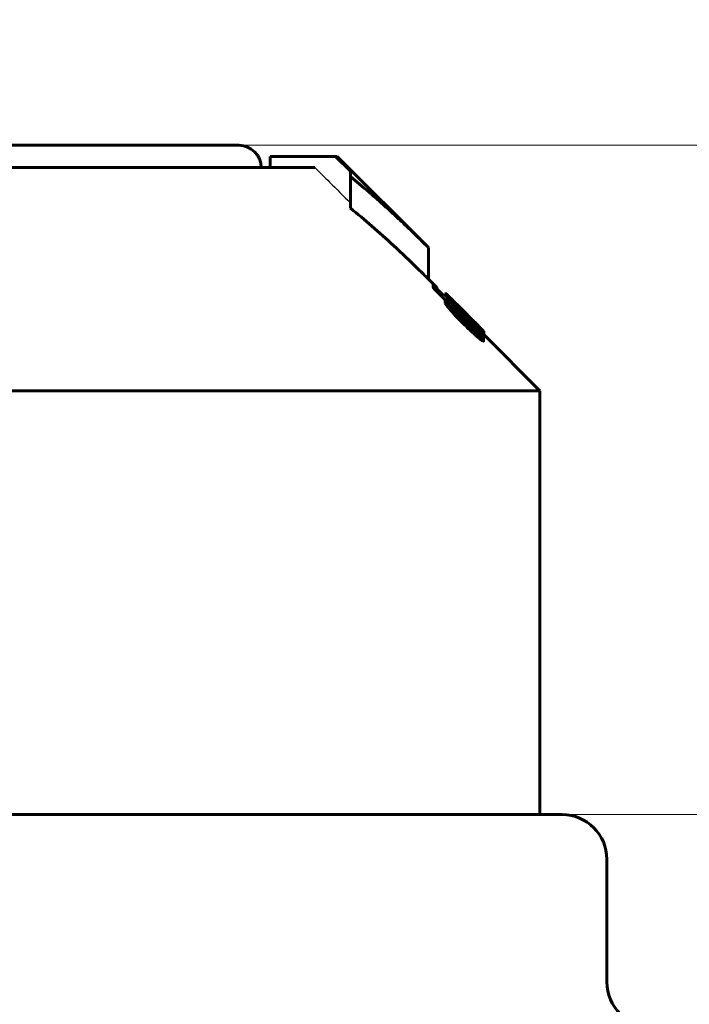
# Model space of a CAD drawing. Header units: millimetres. Extents: x 0 to 841, y 0 to 594.
# Tile 22 of 25: x 647 to 677, y 348 to 392. Entities that reach past the tile are written whole.
import ezdxf

# ---------------------------------------------------------------- set-up
doc = ezdxf.new("R2010")
doc.units = ezdxf.units.MM
for name, pattern in [('K5LT-1', [0]), ('K5LT_BASIC', [0]), ('K5LT_THIN', [0])]:
    doc.linetypes.add(name, pattern=pattern)
doc.layers.add('Системный слой', color=7, linetype='Continuous')
doc.layers.add('Системный слой (1)', color=7, linetype='Continuous', true_color=0x6c6c6c)
doc.styles.add('KDIMTEXTSTYLE', font='txt', dxfattribs={"width": 0.96, "oblique": 15, "height": 5})
doc.styles.add('KTEXTSTYLE', font='txt', dxfattribs={"width": 0.96, "height": 5})
doc.dimstyles.new('KDIMSTYLE (1.00)', dxfattribs={"dimtxt": 5, "dimasz": 1, "dimexe": 2, "dimexo": 0, "dimgap": 1, "dimtad": 1, "dimtxsty": 'KDIMTEXTSTYLE', "dimsah": 1, "dimcen": 0, "dimdle": 1, "dimadec": 0, "dimazin": 0, "dimtfac": 0.667, "dimtmove": 0, "dimatfit": 3, "dimfxl": 1, "dimtvp": 1, "dimtolj": 1, "dimtzin": 0, "dimarcsym": 0})

# ---------------------------------------------------------------- blocks, each defined once
blk = doc.blocks.new('U67')
at = {"layer": 'Системный слой (1)', "color": 150, "linetype": 'K5LT_BASIC', "lineweight": 60, "true_color": 0x0080ff}
for p, q in [((666.217, 379.948), (666.247, 379.917)), ((666.247, 379.917), (666.323, 379.841))]:
    blk.add_line(p, q, dxfattribs=at)
blk = doc.blocks.new('U68')
at = {"layer": 'Системный слой (1)', "color": 150, "linetype": 'K5LT_BASIC', "lineweight": 60, "true_color": 0x0080ff}
for p, q in [((667.894, 378.078), (667.906, 378.07)), ((667.906, 378.07), (667.913, 378.066)), ((667.913, 378.066), (667.915, 378.067))]:
    blk.add_line(p, q, dxfattribs=at)
blk = doc.blocks.new('U70')
at = {"layer": 'Системный слой (1)', "color": 150, "linetype": 'K5LT_BASIC', "lineweight": 60, "true_color": 0x0080ff}
for p, q in [((665.75, 380.273), (665.431, 380.592)), ((670.431, 375.592), (667.915, 378.108))]:
    blk.add_line(p, q, dxfattribs=at)
blk = doc.blocks.new('U75')
at = {"layer": 'Системный слой (1)', "color": 150, "linetype": 'K5LT_BASIC', "lineweight": 60, "true_color": 0x0080ff}
for p, q in [((667.69, 378.473), (667.753, 378.411)), ((667.753, 378.411), (667.81, 378.355)), ((667.81, 378.355), (667.859, 378.306)), ((667.859, 378.306), (667.885, 378.28)), ((667.885, 378.28), (667.902, 378.262)), ((667.902, 378.262), (667.909, 378.255))]:
    blk.add_line(p, q, dxfattribs=at)
blk = doc.blocks.new('U76')
at = {"layer": 'Системный слой (1)', "color": 150, "linetype": 'K5LT_BASIC', "lineweight": 60, "true_color": 0x0080ff}
for p, q in [((665.837, 380.01), (666.189, 379.66)), ((666.73, 379.124), (667.393, 378.465))]:
    blk.add_line(p, q, dxfattribs=at)
blk = doc.blocks.new('U77')
at = {"layer": 'Системный слой (1)', "color": 150, "linetype": 'K5LT_BASIC', "lineweight": 60, "true_color": 0x0080ff}
for p, q in [((667.119, 379.046), (666.247, 379.917)), ((667.859, 378.306), (667.506, 378.659))]:
    blk.add_line(p, q, dxfattribs=at)
blk = doc.blocks.new('U78')
at = {"layer": 'Системный слой (1)', "color": 150, "linetype": 'K5LT_BASIC', "lineweight": 60, "true_color": 0x0080ff}
for p, q in [((667.176, 378.988), (667.21, 378.953)), ((667.21, 378.953), (667.264, 378.896)), ((667.264, 378.896), (667.36, 378.8))]:
    blk.add_line(p, q, dxfattribs=at)
blk = doc.blocks.new('U81')
at = {"layer": 'Системный слой (1)', "color": 150, "linetype": 'K5LT_BASIC', "lineweight": 60, "true_color": 0x0080ff}
for p, q in [((666.166, 379.919), (666.167, 379.921)), ((666.167, 379.921), (666.172, 379.92)), ((666.172, 379.92), (666.181, 379.916))]:
    blk.add_line(p, q, dxfattribs=at)
blk = doc.blocks.new('U83')
at = {"layer": 'Системный слой (1)', "color": 150, "linetype": 'K5LT_BASIC', "lineweight": 60, "true_color": 0x0080ff}
for p, q in [((666.697, 379.466), (666.86, 379.303)), ((666.86, 379.303), (667.006, 379.158)), ((667.006, 379.158), (667.119, 379.046)), ((667.119, 379.046), (667.176, 378.988))]:
    blk.add_line(p, q, dxfattribs=at)
blk = doc.blocks.new('D12')
at = {"layer": 'Системный слой (1)'}
for points in [[(579.931, 397.334), (580.431, 397.992), (575.431, 397.334), (580.431, 396.676)], [(702.931, 397.334), (697.931, 397.992), (698.431, 397.334), (697.931, 396.676)]]:
    blk.add_hatch(color=7, dxfattribs=at).paths.add_polyline_path(points)
at = {"layer": 'Системный слой (1)', "color": 7, "linetype": 'K5LT_THIN', "lineweight": 18}
for p, q in [((575.431, 279.592), (575.431, 399.334)), ((702.931, 324.481), (702.931, 399.334)), ((575.431, 397.334), (580.431, 397.992)), ((580.431, 397.992), (579.931, 397.334)), ((698.431, 397.334), (697.931, 397.992)), ((697.931, 397.992), (702.931, 397.334)), ((580.431, 396.676), (575.431, 397.334)), ((702.931, 397.334), (575.431, 397.334)), ((579.931, 397.334), (580.431, 396.676)), ((702.931, 397.334), (697.931, 396.676)), ((697.931, 396.676), (698.431, 397.334))]:
    blk.add_line(p, q, dxfattribs=at)
blk.add_wipeout([(632.12, 398.334), (632.12, 405.716), (645.678, 405.716), (645.678, 398.334)]).dxf.layer = 'Системный слой (1)'
at = {"layer": 'Системный слой (1)', "color": 7, "insert": (632.12, 404.922), "char_height": 5, "attachment_point": 1, "style": 'KTEXTSTYLE'}
blk.add_mtext('\\fArial|b0|c204|p34;\\H5.0;\\W1.000;\\Q15;\\fGOST Type AU|b0|i0|c204|p34;\\Q15;\\W0.960;127,5', dxfattribs=at)
blk = doc.blocks.new('KDIMARROW_01')
at = {"layer": 'Системный слой'}
blk.add_hatch(color=0, dxfattribs=at).paths.add_polyline_path([(0, 0), (-5, 0.658), (-4.5, 0), (-5, -0.658)])
at = {"layer": 'Системный слой', "color": 0, "linetype": 'K5LT_THIN', "lineweight": 18}
for p, q in [((-4.5, 0), (-5, 0.658)), ((-5, 0.658), (0, 0)), ((0, 0), (-5, -0.658)), ((-5, -0.658), (-4.5, 0))]:
    blk.add_line(p, q, dxfattribs=at)
at = {"layer": 'Системный слой (1)', "color": 0, "linetype": 'K5LT_THIN', "lineweight": 18}
blk.add_line((642.931, 279.592), (641.931, 279.592), dxfattribs=at)
blk = doc.blocks.new('D16')
at = {"layer": 'Системный слой (1)'}
for points in [[(751.223, 351.592), (750.564, 356.592), (749.906, 351.592), (750.564, 352.092)], [(750.564, 201.592), (751.223, 206.592), (750.564, 206.092), (749.906, 206.592)]]:
    blk.add_hatch(color=7, dxfattribs=at).paths.add_polyline_path(points)
at = {"layer": 'Системный слой (1)', "color": 7, "linetype": 'K5LT_THIN', "lineweight": 18}
for p, q in [((654.928, 356.592), (752.564, 356.592)), ((749.906, 351.592), (750.564, 356.592)), ((750.564, 356.592), (751.223, 351.592)), ((750.564, 201.592), (750.564, 356.592)), ((750.564, 352.092), (749.906, 351.592)), ((751.223, 351.592), (750.564, 352.092)), ((750.564, 201.592), (749.906, 206.592)), ((749.906, 206.592), (750.564, 206.092)), ((750.564, 206.092), (751.223, 206.592)), ((751.223, 206.592), (750.564, 201.592)), ((666.61, 201.592), (752.564, 201.592))]:
    blk.add_line(p, q, dxfattribs=at)
blk.add_wipeout([(749.564, 274.345), (742.182, 274.345), (742.182, 283.459), (749.564, 283.459)]).dxf.layer = 'Системный слой (1)'
at = {"layer": 'Системный слой (1)', "color": 7, "insert": (742.977, 274.345), "char_height": 5, "attachment_point": 1, "rotation": 90, "style": 'KTEXTSTYLE'}
blk.add_mtext('\\fArial|b0|c204|p34;\\H5.0;\\W1.000;\\Q15;\\fGOST Type AU|b0|i0|c204|p34;\\Q15;\\W0.960;155', dxfattribs=at)
blk = doc.blocks.new('D17')
at = {"layer": 'Системный слой (1)'}
for points in [[(764.162, 381.592), (763.504, 386.592), (762.846, 381.592), (763.504, 382.092)], [(763.504, 201.592), (764.162, 206.592), (763.504, 206.092), (762.846, 206.592)]]:
    blk.add_hatch(color=7, dxfattribs=at).paths.add_polyline_path(points)
at = {"layer": 'Системный слой (1)', "color": 7, "linetype": 'K5LT_THIN', "lineweight": 18}
for p, q in [((649.502, 386.592), (765.504, 386.592)), ((762.846, 381.592), (763.504, 386.592)), ((763.504, 386.592), (764.162, 381.592)), ((763.504, 201.592), (763.504, 386.592)), ((763.504, 382.092), (762.846, 381.592)), ((764.162, 381.592), (763.504, 382.092)), ((763.504, 201.592), (762.846, 206.592)), ((762.846, 206.592), (763.504, 206.092)), ((763.504, 206.092), (764.162, 206.592)), ((764.162, 206.592), (763.504, 201.592)), ((675.728, 201.592), (765.504, 201.592))]:
    blk.add_line(p, q, dxfattribs=at)
blk.add_wipeout([(762.504, 289.147), (755.122, 289.147), (755.122, 298.641), (762.504, 298.641)]).dxf.layer = 'Системный слой (1)'
at = {"layer": 'Системный слой (1)', "color": 7, "insert": (755.917, 289.147), "char_height": 5, "attachment_point": 1, "rotation": 90, "style": 'KTEXTSTYLE'}
blk.add_mtext('\\fArial|b0|c204|p34;\\H5.0;\\W1.000;\\Q15;\\fGOST Type AU|b0|i0|c204|p34;\\Q15;\\W0.960;185', dxfattribs=at)

msp = doc.modelspace()

# ---------------------------------------------------------------- linework, layer by layer
at = {"layer": 'Системный слой (1)', "color": 150, "linetype": 'K5LT_BASIC', "lineweight": 60, "true_color": 0x0080ff}
for p, q in [((628.931, 386.592), (656.931, 386.592)), ((658.332, 385.592), (658.332, 386.092)), ((661.262, 386.092), (658.332, 386.092)), ((661.262, 386.092), (661.346, 386.092)), ((661.931, 385.426), (661.262, 386.092)), ((665.431, 382.006), (661.346, 386.092)), ((644.681, 385.592), (660.344, 385.592)), ((661.931, 385.186), (661.931, 385.426)), ((661.931, 383.772), (661.931, 385.186)), ((665.431, 380.592), (665.431, 382.006)), ((665.645, 380.218), (665.645, 380.36)), ((666.208, 379.924), (666.208, 379.956)), ((666.166, 379.861), (666.166, 379.919)), ((666.181, 379.846), (666.181, 379.939)), ((666.189, 379.655), (666.189, 379.671)), ((666.189, 379.514), (666.189, 379.655)), ((666.217, 379.916), (666.217, 379.948)), ((666.26, 379.767), (666.26, 379.838)), ((666.323, 379.82), (666.323, 379.841)), ((666.538, 379.573), (666.538, 379.591)), ((666.601, 379.55), (666.601, 379.562)), ((666.697, 379.466), (666.601, 379.562)), ((666.645, 379.519), (666.662, 379.503)), ((666.295, 379.355), (666.295, 379.496)), ((666.503, 379.355), (666.503, 379.347)), ((666.538, 379.29), (666.538, 379.345)), ((666.556, 379.387), (666.582, 379.361)), ((666.73, 379.074), (666.73, 379.193)), ((667.054, 379.101), (666.844, 379.31)), ((667.062, 379.093), (667.054, 379.101)), ((667.062, 379.093), (667.105, 379.05)), ((667.105, 378.99), (667.105, 379.038)), ((667.254, 378.888), (667.105, 379.038)), ((667.176, 378.979), (667.176, 378.988)), ((667.254, 378.844), (667.254, 378.888)), ((667.36, 378.794), (667.36, 378.804)), ((667.36, 378.804), (667.36, 378.804)), ((667.509, 378.643), (667.509, 378.654)), ((667.393, 378.533), (667.393, 378.537)), ((667.393, 378.421), (667.393, 378.533)), ((667.436, 378.383), (667.436, 378.478)), ((667.558, 378.476), (667.558, 378.522)), ((667.585, 378.541), (667.585, 378.536)), ((667.601, 378.257), (667.601, 378.271)), ((667.69, 378.457), (667.69, 378.473)), ((667.909, 378.221), (667.909, 378.255)), ((667.915, 378.067), (667.915, 378.208)), ((667.819, 377.854), (667.819, 377.995)), ((667.894, 378.003), (667.894, 378.127)), ((667.907, 377.976), (667.907, 377.963)), ((667.907, 377.822), (667.907, 377.963)), ((615.431, 375.592), (670.431, 375.592)), ((670.431, 356.592), (670.431, 375.592)), ((671.431, 356.592), (614.431, 356.592)), ((673.431, 349.092), (673.431, 354.592))]:
    msp.add_line(p, q, dxfattribs=at)
for centre, radius, start, end in [((656.931, 385.592), 1, 0, 90), ((671.431, 354.592), 2, 0, 90), ((675.431, 349.092), 2, 180, 270)]:
    msp.add_arc(centre, radius, start, end, dxfattribs=at)
at = {"layer": 'Системный слой (1)', "color": 7, "linetype": 'K5LT-1'}
for points, knots in [([(660.344, 385.592), (660.561, 385.375), (661.091, 384.848), (661.62, 384.322), (661.931, 384.011)], [0, 0, 0, 0, 1.30139, 3.163088, 3.163088, 3.163088, 3.163088]), ([(667.728, 378.273), (667.315, 378.684), (666.684, 379.31), (666.053, 379.937), (665.837, 380.151)], [0, 0, 0, 0, 0.744293, 1.133639, 1.133639, 1.133639, 1.133639])]:
    msp.add_open_spline(points, degree=3, knots=knots, dxfattribs=at)
at = {"layer": 'Системный слой (1)', "color": 150, "linetype": 'K5LT_BASIC', "lineweight": 60, "true_color": 0x0080ff}
for points, knots in [([(665.431, 382.006), (665.182, 382.255), (664.78, 382.651), (664.207, 383.197), (663.719, 383.65), (663.231, 384.09), (662.639, 384.606), (662.209, 384.964), (661.931, 385.186)], [0, 0, 0, 0, 1.979036, 3.177607, 4.485942, 5.764664, 6.928433, 9, 9, 9, 9]), ([(661.931, 383.772), (662.254, 383.513), (662.905, 382.969), (663.921, 382.058), (664.764, 381.254), (665.28, 380.743), (665.431, 380.592)], [0, 0, 0, 0, 1.871552, 3.816812, 6.066917, 7, 7, 7, 7]), ([(665.645, 380.36), (665.647, 380.357), (665.65, 380.351), (665.658, 380.341), (665.666, 380.33), (665.679, 380.315), (665.699, 380.294), (665.723, 380.267), (665.749, 380.24), (665.773, 380.216), (665.802, 380.186), (665.823, 380.165), (665.837, 380.151)], [0, 0, 0, 0, 1.358897, 2.023749, 2.839894, 3.882622, 5.223402, 6.817403, 8.322351, 9.666934, 10.756035, 13, 13, 13, 13]), ([(665.81, 380.214), (665.797, 380.227), (665.777, 380.247), (665.75, 380.273), (665.729, 380.294), (665.706, 380.315), (665.685, 380.333), (665.669, 380.346), (665.654, 380.356), (665.648, 380.359), (665.645, 380.36)], [0, 0, 0, 0, 2.005634, 2.963157, 4.094934, 5.34861, 6.666509, 7.845809, 8.939602, 11, 11, 11, 11]), ([(665.645, 380.218), (665.647, 380.215), (665.65, 380.21), (665.658, 380.199), (665.666, 380.189), (665.679, 380.174), (665.699, 380.152), (665.723, 380.126), (665.749, 380.099), (665.773, 380.074), (665.802, 380.045), (665.823, 380.024), (665.837, 380.01)], [0, 0, 0, 0, 1.358897, 2.023749, 2.839894, 3.882622, 5.223402, 6.817403, 8.322351, 9.666934, 10.756035, 13, 13, 13, 13]), ([(666.208, 379.956), (666.208, 379.956), (666.208, 379.956), (666.211, 379.953), (666.214, 379.951), (666.217, 379.948)], [0, 0, 0, 0, 2.473605, 3.619439, 6, 6, 6, 6]), ([(666.844, 379.31), (666.786, 379.367), (666.702, 379.451), (666.587, 379.564), (666.509, 379.641), (666.43, 379.717), (666.365, 379.78), (666.301, 379.841), (666.252, 379.886), (666.217, 379.916), (666.188, 379.939), (666.181, 379.943), (666.181, 379.939)], [0, 0, 0, 0, 2.536928, 3.695455, 5.105854, 6.124712, 7.415265, 8.373823, 9.632624, 10.517726, 11.272999, 13, 13, 13, 13]), ([(666.181, 379.939), (666.181, 379.937), (666.184, 379.93), (666.198, 379.911), (666.221, 379.883), (666.246, 379.853), (666.26, 379.838)], [0, 0, 0, 0, 1.939784, 2.830615, 4.92405, 7, 7, 7, 7]), ([(666.303, 379.608), (666.286, 379.621), (666.263, 379.637), (666.238, 379.653), (666.218, 379.664), (666.201, 379.671), (666.192, 379.672), (666.189, 379.671)], [0, 0, 0, 0, 2.276212, 3.385465, 4.427765, 6.326566, 8, 8, 8, 8]), ([(666.189, 379.655), (666.189, 379.648), (666.198, 379.629), (666.222, 379.593), (666.251, 379.553), (666.278, 379.518), (666.295, 379.496)], [0, 0, 0, 0, 2.378755, 3.425027, 4.846116, 7, 7, 7, 7]), ([(666.189, 379.514), (666.189, 379.506), (666.199, 379.485), (666.231, 379.439), (666.259, 379.4), (666.287, 379.364), (666.295, 379.355)], [0, 0, 0, 0, 2.795193, 3.385895, 6.034721, 7, 7, 7, 7]), ([(666.26, 379.838), (666.3, 379.794), (666.373, 379.713), (666.474, 379.605), (666.553, 379.522), (666.623, 379.45), (666.773, 379.294), (666.904, 379.162), (667.009, 379.058)], [0, 0, 0, 0, 1.910022, 3.205485, 3.894122, 4.775672, 5.630918, 9, 9, 9, 9]), ([(666.556, 379.387), (666.535, 379.407), (666.505, 379.436), (666.467, 379.47), (666.423, 379.509), (666.367, 379.556), (666.323, 379.592), (666.303, 379.608)], [0, 0, 0, 0, 1.703711, 2.525629, 3.302276, 5.7929, 8, 8, 8, 8]), ([(666.323, 379.841), (666.346, 379.819), (666.395, 379.768), (666.467, 379.696), (666.535, 379.627), (666.576, 379.587), (666.601, 379.562)], [0, 0, 0, 0, 2.147137, 4.240572, 5.296595, 7, 7, 7, 7]), ([(666.538, 379.591), (666.531, 379.597), (666.522, 379.605), (666.508, 379.615), (666.503, 379.618), (666.503, 379.617)], [0, 0, 0, 0, 1.975482, 3.278358, 6, 6, 6, 6]), ([(666.503, 379.617), (666.503, 379.615), (666.506, 379.611), (666.515, 379.599), (666.527, 379.585), (666.544, 379.565), (666.569, 379.538), (666.6, 379.504), (666.642, 379.46), (666.697, 379.403), (666.766, 379.331), (666.817, 379.279), (666.844, 379.252)], [0, 0, 0, 0, 1.194455, 1.834319, 2.532417, 3.363435, 4.398546, 5.577266, 6.744721, 8.54203, 10.690958, 13, 13, 13, 13]), ([(667.105, 379.038), (667.053, 379.09), (666.968, 379.175), (666.872, 379.27), (666.811, 379.329), (666.767, 379.373), (666.696, 379.442), (666.615, 379.52), (666.559, 379.572), (666.538, 379.591)], [0, 0, 0, 0, 2.563392, 4.114252, 4.741868, 5.560531, 6.354343, 8.402496, 10, 10, 10, 10]), ([(666.295, 379.496), (666.334, 379.448), (666.395, 379.377), (666.508, 379.248), (666.618, 379.127), (666.737, 379.001), (666.863, 378.872), (666.949, 378.786), (667.009, 378.727)], [0, 0, 0, 0, 1.913773, 2.735277, 4.673041, 6.110708, 6.987577, 9, 9, 9, 9]), ([(666.295, 379.355), (666.334, 379.307), (666.395, 379.235), (666.508, 379.106), (666.618, 378.985), (666.737, 378.86), (666.863, 378.731), (666.949, 378.645), (667.009, 378.586)], [0, 0, 0, 0, 1.913773, 2.735277, 4.673041, 6.110708, 6.987577, 9, 9, 9, 9]), ([(666.503, 379.355), (666.503, 379.357), (666.504, 379.358), (666.509, 379.358), (666.516, 379.356), (666.526, 379.352), (666.535, 379.347), (666.538, 379.345)], [0, 0, 0, 0, 1.280331, 2.852566, 3.893791, 6.48967, 8, 8, 8, 8]), ([(666.991, 378.804), (666.942, 378.854), (666.844, 378.954), (666.742, 379.061), (666.666, 379.142), (666.631, 379.181), (666.59, 379.227), (666.563, 379.258), (666.539, 379.288), (666.521, 379.311), (666.509, 379.33), (666.504, 379.341), (666.503, 379.346), (666.503, 379.347)], [0, 0, 0, 0, 3.431973, 6.811147, 7.286019, 9.136927, 9.559766, 10.723367, 11.514968, 12.099081, 12.941186, 13.66031, 14, 14, 14, 14]), ([(666.538, 379.345), (666.561, 379.326), (666.604, 379.29), (666.655, 379.249), (666.686, 379.223), (666.704, 379.21), (666.715, 379.201), (666.722, 379.196), (666.727, 379.193), (666.73, 379.192), (666.73, 379.193)], [0, 0, 0, 0, 3.590842, 6.522534, 7.939397, 8.817634, 9.619466, 10.078126, 10.438806, 11, 11, 11, 11]), ([(666.73, 379.193), (666.728, 379.197), (666.724, 379.204), (666.715, 379.217), (666.706, 379.229), (666.692, 379.245), (666.676, 379.264), (666.652, 379.29), (666.621, 379.322), (666.596, 379.347), (666.582, 379.361)], [0, 0, 0, 0, 1.773053, 2.583631, 3.540465, 4.634051, 5.913089, 7.018914, 8.921106, 11, 11, 11, 11]), ([(666.844, 379.252), (666.866, 379.229), (666.921, 379.173), (666.977, 379.117), (667.009, 379.085)], [0, 0, 0, 0, 2.124588, 5, 5, 5, 5]), ([(667.009, 379.085), (667.065, 379.029), (667.152, 378.944), (667.253, 378.845), (667.309, 378.79), (667.349, 378.751), (667.4, 378.702), (667.445, 378.66), (667.483, 378.625), (667.511, 378.599), (667.541, 378.572), (667.567, 378.549), (667.579, 378.54), (667.585, 378.536)], [0, 0, 0, 0, 3.574892, 5.393518, 6.397105, 7.166414, 8.019279, 9.799778, 10.270884, 10.901793, 12.089867, 12.990872, 14, 14, 14, 14]), ([(667.009, 379.058), (667.088, 378.979), (667.204, 378.864), (667.388, 378.685), (667.492, 378.585), (667.558, 378.522)], [0, 0, 0, 0, 2.559163, 3.748019, 6, 6, 6, 6]), ([(667.009, 378.727), (667.082, 378.656), (667.206, 378.535), (667.352, 378.397), (667.444, 378.312), (667.507, 378.254), (667.588, 378.183), (667.681, 378.103), (667.763, 378.036), (667.805, 378.006), (667.819, 377.995)], [0, 0, 0, 0, 2.826829, 4.74637, 5.624394, 6.349898, 7.234429, 8.810194, 10.171197, 11, 11, 11, 11]), ([(667.062, 378.733), (667.107, 378.688), (667.18, 378.617), (667.264, 378.539), (667.33, 378.477), (667.384, 378.428), (667.439, 378.38), (667.477, 378.349), (667.508, 378.323), (667.541, 378.297), (667.573, 378.274), (667.593, 378.262), (667.601, 378.257)], [0, 0, 0, 0, 2.950303, 4.676518, 5.353317, 7.269088, 8.24492, 9.136843, 9.950057, 10.678962, 11.893821, 13, 13, 13, 13]), ([(667.76, 378.385), (667.693, 378.455), (667.593, 378.557), (667.459, 378.694), (667.314, 378.841), (667.194, 378.961), (667.105, 379.05)], [0, 0, 0, 0, 2.452869, 3.41849, 4.332662, 7, 7, 7, 7]), ([(667.585, 378.541), (667.585, 378.542), (667.583, 378.545), (667.574, 378.557), (667.556, 378.576), (667.531, 378.603), (667.503, 378.632), (667.465, 378.672), (667.416, 378.723), (667.343, 378.797), (667.288, 378.854), (667.254, 378.888)], [0, 0, 0, 0, 0.689001, 1.444552, 2.617637, 3.482982, 4.502408, 5.542828, 7.234079, 9.081699, 12, 12, 12, 12]), ([(667.36, 378.804), (667.36, 378.804), (667.361, 378.803), (667.366, 378.798), (667.374, 378.789), (667.388, 378.775), (667.403, 378.76), (667.424, 378.739), (667.459, 378.704), (667.489, 378.673), (667.509, 378.654)], [0, 0, 0, 0, 0.870235, 1.366379, 2.608089, 3.476908, 4.536168, 5.713716, 7.542596, 11, 11, 11, 11]), ([(667.509, 378.656), (667.489, 378.676), (667.455, 378.709), (667.418, 378.746), (667.394, 378.77), (667.38, 378.784), (667.37, 378.794), (667.363, 378.802), (667.36, 378.804), (667.36, 378.804)], [0, 0, 0, 0, 3.367822, 5.749146, 6.672663, 7.929738, 8.617313, 9.049469, 10, 10, 10, 10]), ([(667.509, 378.654), (667.523, 378.64), (667.544, 378.619), (667.581, 378.581), (667.612, 378.551), (667.651, 378.512), (667.675, 378.489), (667.69, 378.473)], [0, 0, 0, 0, 1.735885, 2.628463, 4.766434, 5.783428, 8, 8, 8, 8]), ([(667.009, 378.586), (667.082, 378.514), (667.206, 378.394), (667.352, 378.255), (667.444, 378.171), (667.507, 378.113), (667.588, 378.041), (667.681, 377.961), (667.763, 377.895), (667.805, 377.864), (667.819, 377.854)], [0, 0, 0, 0, 2.826829, 4.74637, 5.624394, 6.349898, 7.234429, 8.810194, 10.171197, 11, 11, 11, 11]), ([(667.542, 378.409), (667.527, 378.423), (667.505, 378.444), (667.48, 378.467), (667.464, 378.482), (667.45, 378.495), (667.433, 378.51), (667.418, 378.523), (667.407, 378.532), (667.4, 378.536), (667.395, 378.539), (667.393, 378.539), (667.393, 378.538), (667.393, 378.537)], [0, 0, 0, 0, 3.285324, 4.866621, 5.696452, 6.85391, 8.254688, 9.733804, 10.883425, 11.704703, 12.343209, 13.451426, 14, 14, 14, 14]), ([(667.393, 378.533), (667.393, 378.532), (667.394, 378.53), (667.396, 378.526), (667.4, 378.521), (667.405, 378.514), (667.417, 378.5), (667.427, 378.487), (667.436, 378.478)], [0, 0, 0, 0, 1.105277, 1.713182, 2.715237, 3.873676, 5.187295, 9, 9, 9, 9]), ([(667.436, 378.478), (667.468, 378.442), (667.506, 378.399), (667.542, 378.355), (667.561, 378.333), (667.583, 378.304), (667.599, 378.281), (667.601, 378.272), (667.601, 378.271)], [0, 0, 0, 0, 3.730597, 4.426329, 5.009088, 6.416113, 8.222758, 9, 9, 9, 9]), ([(667.785, 378.143), (667.76, 378.172), (667.721, 378.216), (667.67, 378.273), (667.632, 378.314), (667.591, 378.358), (667.558, 378.392), (667.542, 378.409)], [0, 0, 0, 0, 2.886357, 4.230035, 5.190814, 6.630455, 8, 8, 8, 8]), ([(667.558, 378.522), (667.609, 378.474), (667.67, 378.417), (667.735, 378.358), (667.776, 378.321), (667.817, 378.284), (667.854, 378.252), (667.877, 378.233), (667.895, 378.218), (667.909, 378.209), (667.915, 378.206), (667.915, 378.208), (667.915, 378.208)], [0, 0, 0, 0, 3.76635, 4.552748, 5.249176, 7.252971, 8.32491, 9.320868, 10.187581, 11.312706, 12.506131, 13, 13, 13, 13]), ([(667.728, 378.273), (667.741, 378.26), (667.761, 378.241), (667.787, 378.216), (667.809, 378.196), (667.831, 378.175), (667.85, 378.158), (667.865, 378.146), (667.875, 378.138), (667.886, 378.131), (667.891, 378.128), (667.894, 378.127)], [0, 0, 0, 0, 2.152084, 3.184713, 4.416577, 5.763724, 7.111067, 8.20902, 9.214573, 10.21258, 12, 12, 12, 12]), ([(667.894, 378.127), (667.894, 378.128), (667.892, 378.132), (667.884, 378.143), (667.872, 378.157), (667.856, 378.175), (667.837, 378.195), (667.801, 378.233), (667.767, 378.268), (667.745, 378.291)], [0, 0, 0, 0, 1.15442, 1.747671, 3.199961, 4.069213, 4.922464, 6.546883, 10, 10, 10, 10]), ([(667.915, 378.208), (667.915, 378.21), (667.912, 378.217), (667.898, 378.234), (667.875, 378.261), (667.83, 378.312), (667.786, 378.358), (667.76, 378.385)], [0, 0, 0, 0, 1.605677, 2.367458, 3.809551, 5.708439, 8, 8, 8, 8]), ([(667.907, 377.976), (667.907, 377.978), (667.905, 377.986), (667.895, 378.001), (667.881, 378.023), (667.863, 378.046), (667.832, 378.086), (667.806, 378.118), (667.785, 378.143)], [0, 0, 0, 0, 1.055376, 2.249802, 3.354166, 4.808122, 5.793943, 9, 9, 9, 9]), ([(667.819, 377.995), (667.832, 377.988), (667.85, 377.979), (667.87, 377.969), (667.884, 377.963), (667.894, 377.96), (667.902, 377.958), (667.906, 377.959), (667.907, 377.961), (667.907, 377.963)], [0, 0, 0, 0, 3.104947, 4.337969, 5.800212, 7.195549, 8.20947, 9.108899, 10, 10, 10, 10]), ([(667.819, 377.854), (667.832, 377.847), (667.85, 377.838), (667.87, 377.828), (667.884, 377.822), (667.894, 377.818), (667.902, 377.817), (667.906, 377.818), (667.907, 377.82), (667.907, 377.822)], [0, 0, 0, 0, 3.104947, 4.337969, 5.800212, 7.195549, 8.20947, 9.108899, 10, 10, 10, 10])]:
    msp.add_open_spline(points, degree=3, knots=knots, dxfattribs=at)
at = {"layer": 'Системный слой (1)', "color": 7, "linetype": 'K5LT-1'}
msp.add_open_spline([(665.81, 380.214), (666.133, 379.894), (666.778, 379.253), (667.423, 378.611), (667.745, 378.291)], degree=3, dxfattribs=at)
at = {"layer": 'Системный слой (1)', "color": 150, "linetype": 'K5LT_BASIC', "lineweight": 60, "true_color": 0x0080ff}
msp.add_open_spline([(667.062, 378.733), (667.039, 378.757), (667.015, 378.781), (666.991, 378.804)], degree=3, dxfattribs=at)

# ---------------------------------------------------------------- block references
at = {"layer": 'Системный слой (1)'}
for name in ['U70', 'U76', 'U81', 'U67', 'U77', 'U83', 'U78', 'U75', 'U68']:
    msp.add_blockref(name, (0, 0), dxfattribs=at)

# ---------------------------------------------------------------- next in the draw order: dimensions: what is measured, and where the dimension line sits
at = {"layer": 'Системный слой (1)', "color": 7}
dim = msp.add_linear_dim(base=(702.931, 397.334), p1=(575.431, 279.592), p2=(702.931, 324.481), dimstyle='KDIMSTYLE (1.00)', override={"dimexo": 0, "dimpost": '\\fGOST Type AU|b0|c204|p34;\\H5.0;\\W0.960;\\Q15;<>', "dimblk1": 'KDIMARROW_01', "dimblk2": 'KDIMARROW_01', "dimse1": 0, "dimse2": 0, "dimclrt": 7, "dimtol": 1, "dimtp": 0, "dimtm": 0, "dimtdec": 5, "dimtolj": 1}, dxfattribs=at)
dim.commit()
dim.dimension.update_dxf_attribs({"geometry": 'D12', "text_midpoint": (639.181, 397.334), "dimtype": 160})

# ---------------------------------------------------------------- next in the draw order: dimensions: what is measured, and where the dimension line sits
dim = msp.add_linear_dim(base=(750.564, 201.592), p1=(654.928, 356.592), p2=(666.61, 201.592), angle=90, dimstyle='KDIMSTYLE (1.00)', override={"dimexo": 0, "dimpost": '\\fGOST Type AU|b0|c204|p34;\\H5.0;\\W0.960;\\Q15;<>', "dimblk1": 'KDIMARROW_01', "dimblk2": 'KDIMARROW_01', "dimse1": 0, "dimse2": 0, "dimclrt": 7, "dimtol": 1, "dimtp": 0, "dimtm": 0, "dimtdec": 5, "dimtolj": 1}, dxfattribs=at)
dim.commit()
dim.dimension.update_dxf_attribs({"geometry": 'D16', "text_midpoint": (750.564, 279.092), "dimtype": 160})

# ---------------------------------------------------------------- next in the draw order: dimensions: what is measured, and where the dimension line sits
dim = msp.add_linear_dim(base=(763.504, 201.592), p1=(649.502, 386.592), p2=(675.728, 201.592), angle=90, dimstyle='KDIMSTYLE (1.00)', override={"dimexo": 0, "dimpost": '\\fGOST Type AU|b0|c204|p34;\\H5.0;\\W0.960;\\Q15;<>', "dimblk1": 'KDIMARROW_01', "dimblk2": 'KDIMARROW_01', "dimse1": 0, "dimse2": 0, "dimclrt": 7, "dimtol": 1, "dimtp": 0, "dimtm": 0, "dimtdec": 5, "dimtolj": 1}, dxfattribs=at)
dim.commit()
dim.dimension.update_dxf_attribs({"geometry": 'D17', "text_midpoint": (763.504, 294.092), "dimtype": 160})

doc.saveas('drawing.dxf')
